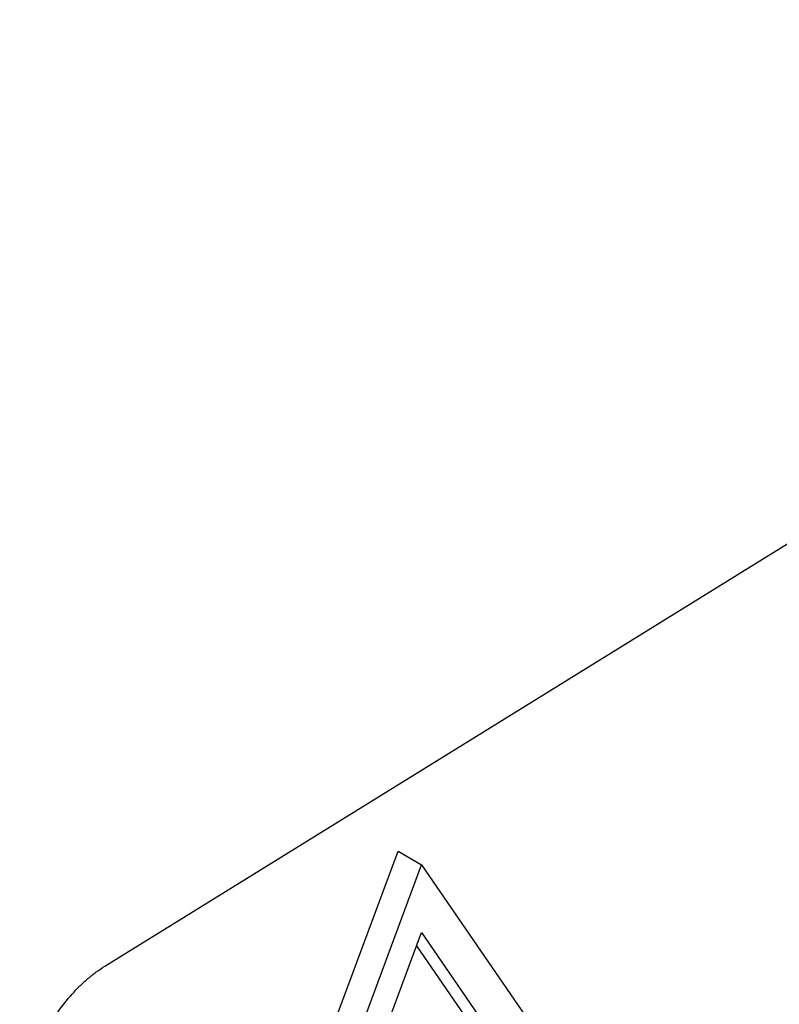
# Model space of a CAD drawing. Header units: millimetres. Extents: x 51 to 353, y -23 to 217.
# Tile 122 of 147: x 338.08 to 341.74, y 17.49 to 22.23. Entities that reach past the tile are written whole.
import ezdxf

# ---------------------------------------------------------------- set-up
doc = ezdxf.new("R2010")
doc.units = ezdxf.units.MM

msp = doc.modelspace()

# ---------------------------------------------------------------- linework, layer by layer
at = {"color": 7, "linetype": 'Continuous', "lineweight": 25}
for p, q in [((338.4937, 17.6692), (345.8593, 22.2289)), ((338.3307, 13.9814), (339.9066, 18.2231)), ((339.9066, 18.2231), (340.0198, 18.1578)), ((338.4439, 13.916), (340.0198, 18.1578)), ((340.0198, 18.1578), (341.5958, 15.8673)), ((338.6803, 14.2256), (340.0198, 17.8312)), ((340.0198, 17.8312), (341.3594, 15.8842)), ((339.9959, 17.7668), (341.2462, 15.9496))]:
    msp.add_line(p, q, dxfattribs=at)
for points, knots in [([(345.7141, 18.1907), (344.4864, 17.4306), (342.0311, 15.913), (339.5759, 14.3953), (338.3484, 13.6354)], [0, 0, 0, 0, 0.500041, 1, 1, 1, 1]), ([(345.8291, 18.0003), (345.3181, 17.6839), (344.0908, 16.9237), (342.1491, 15.7198), (340.2066, 14.5154), (338.9793, 13.7553), (338.4675, 13.4383)], [0, 0, 0, 0, 0.20816, 0.5, 0.791494, 1, 1, 1, 1]), ([(338.0845, 16.9259), (338.0846, 16.9352), (338.0848, 16.9538), (338.0868, 16.9824), (338.09, 17.0115), (338.0944, 17.0411), (338.1002, 17.0712), (338.1072, 17.1017), (338.1222, 17.1581), (338.1511, 17.2411), (338.2024, 17.3474), (338.2646, 17.4473), (338.3239, 17.5219), (338.3743, 17.5748), (338.4133, 17.6106), (338.4533, 17.6428), (338.4802, 17.6604), (338.4937, 17.6692)], [0, 0, 0, 0, 0.036013, 0.071748, 0.107316, 0.142832, 0.17841, 0.214163, 0.250205, 0.374954, 0.499822, 0.624515, 0.749326, 0.811597, 0.874224, 0.937201, 1, 1, 1, 1])]:
    msp.add_open_spline(points, degree=3, knots=knots, dxfattribs=at)

doc.saveas('drawing.dxf')
